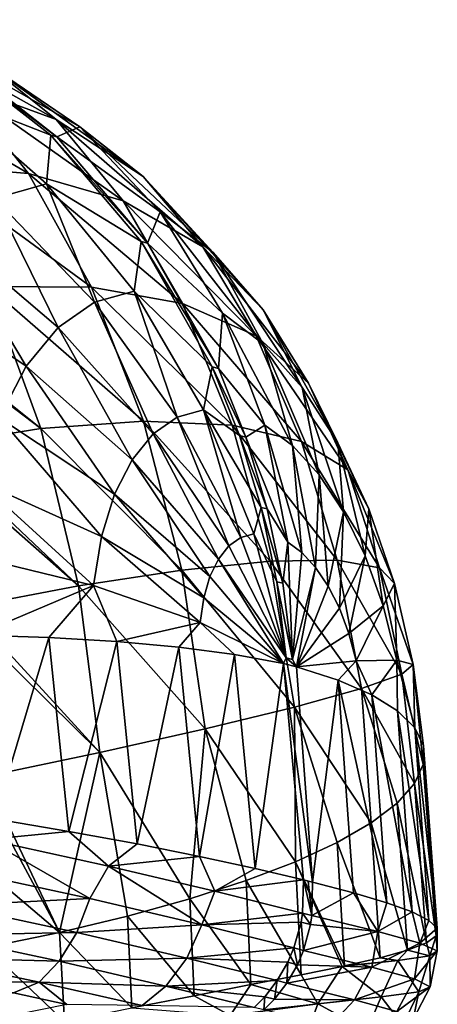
# Model space of a CAD drawing. Header units: metres. Extents: x -155 to 33, y -152 to 27.
# Tile 123 of 133: x 31.81 to 33.35, y -30.98 to -27.35. Entities that reach past the tile are written whole.
import ezdxf

# ---------------------------------------------------------------- set-up
doc = ezdxf.new("R2010")
doc.units = ezdxf.units.M
doc.layers.add('solid_12_401_042_XXX', color=7, linetype='CONTINUOUS')

msp = doc.modelspace()

# ---------------------------------------------------------------- linework, layer by layer
at = {"layer": 'solid_12_401_042_XXX'}
for points in [[(31.293835, -27.352324, -26.442545), (31.581726, -27.586451, -25.995413), (31.94928, -27.719206, -26.361565)], [(31.684326, -27.508307, -26.769623), (31.293835, -27.352324, -26.442545), (31.94928, -27.719206, -26.361565)], [(31.532623, -27.623264, -27.912334), (31.53384, -27.470133, -27.34337), (31.928562, -27.777607, -27.636572)], [(31.53384, -27.470133, -27.34337), (31.556633, -27.475765, -27.306767), (31.951357, -27.783239, -27.599968)], [(31.928562, -27.777607, -27.636572), (31.53384, -27.470133, -27.34337), (31.951357, -27.783239, -27.599968)], [(31.556633, -27.475765, -27.306767), (31.684326, -27.508307, -26.769623), (32.035873, -27.747118, -27.104128)], [(31.951357, -27.783239, -27.599968), (31.556633, -27.475765, -27.306767), (32.035873, -27.747118, -27.104128)], [(31.684326, -27.508307, -26.769623), (31.94928, -27.719206, -26.361565), (32.269489, -27.929266, -26.747967)], [(32.035873, -27.747118, -27.104128), (31.684326, -27.508307, -26.769623), (32.269489, -27.929266, -26.747967)], [(31.185446, -27.531498, -25.663605), (31.46122, -27.887197, -25.24382), (31.846693, -27.918493, -25.596498)], [(31.581726, -27.586451, -25.995413), (31.185446, -27.531498, -25.663605), (31.846693, -27.918493, -25.596498)], [(31.581726, -27.586451, -25.995413), (31.846693, -27.918493, -25.596498), (32.195351, -28.018606, -25.996429)], [(31.94928, -27.719206, -26.361565), (31.581726, -27.586451, -25.995413), (32.195351, -28.018606, -25.996429)], [(31.91251, -27.956907, -28.105103), (31.532623, -27.623264, -27.912334), (31.928562, -27.777607, -27.636572)], [(31.720993, -28.010859, -28.431868), (31.532623, -27.623264, -27.912334), (31.91251, -27.956907, -28.105103)], [(31.94928, -27.719206, -26.361565), (32.195351, -28.018606, -25.996429), (32.488422, -28.188032, -26.428719)], [(32.269489, -27.929266, -26.747967), (31.94928, -27.719206, -26.361565), (32.488422, -28.188032, -26.428719)], [(31.951357, -27.783239, -27.599968), (32.035873, -27.747118, -27.104128), (32.331997, -28.060144, -27.431429)], [(32.035873, -27.747118, -27.104128), (32.269489, -27.929266, -26.747967), (32.52681, -28.209167, -27.137806)], [(32.331997, -28.060144, -27.431429), (32.035873, -27.747118, -27.104128), (32.52681, -28.209167, -27.137806)], [(31.91251, -27.956907, -28.105103), (31.928562, -27.777607, -27.636572), (32.262192, -28.168955, -27.904633)], [(31.928562, -27.777607, -27.636572), (31.951357, -27.783239, -27.599968), (32.284985, -28.174583, -27.868029)], [(32.262192, -28.168955, -27.904633), (31.928562, -27.777607, -27.636572), (32.284985, -28.174583, -27.868029)], [(32.284985, -28.174583, -27.868029), (31.951357, -27.783239, -27.599968), (32.331997, -28.060144, -27.431429)], [(31.46122, -27.887197, -25.24382), (31.700012, -28.334665, -24.892847), (32.079041, -28.33761, -25.260656)], [(31.846693, -27.918493, -25.596498), (31.46122, -27.887197, -25.24382), (32.079041, -28.33761, -25.260656)], [(31.846693, -27.918493, -25.596498), (32.079041, -28.33761, -25.260656), (32.413879, -28.397625, -25.687412)], [(32.195351, -28.018606, -25.996429), (31.846693, -27.918493, -25.596498), (32.413879, -28.397625, -25.687412)], [(32.269489, -27.929266, -26.747967), (32.488422, -28.188032, -26.428719), (32.710949, -28.420965, -26.8745)], [(32.52681, -28.209167, -27.137806), (32.269489, -27.929266, -26.747967), (32.710949, -28.420965, -26.8745)], [(32.090469, -28.392542, -28.510643), (31.720993, -28.010859, -28.431868), (31.91251, -27.956907, -28.105103)], [(32.235413, -28.352196, -28.260332), (31.91251, -27.956907, -28.105103), (32.262192, -28.168955, -27.904633)], [(32.090469, -28.392542, -28.510643), (31.91251, -27.956907, -28.105103), (32.235413, -28.352196, -28.260332)], [(31.956396, -28.484915, -28.755316), (31.542927, -28.133512, -28.750198), (31.720993, -28.010859, -28.431868)], [(31.956396, -28.484915, -28.755316), (31.720993, -28.010859, -28.431868), (32.090469, -28.392542, -28.510643)], [(32.195351, -28.018606, -25.996429), (32.413879, -28.397625, -25.687412), (32.685226, -28.516386, -26.157631)], [(32.488422, -28.188032, -26.428719), (32.195351, -28.018606, -25.996429), (32.685226, -28.516386, -26.157631)], [(32.284985, -28.174583, -27.868029), (32.331997, -28.060144, -27.431429), (32.560986, -28.432323, -27.737488)], [(32.331997, -28.060144, -27.431429), (32.52681, -28.209167, -27.137806), (32.711143, -28.545292, -27.51391)], [(32.560986, -28.432323, -27.737488), (32.331997, -28.060144, -27.431429), (32.711143, -28.545292, -27.51391)], [(31.837658, -28.627682, -28.986589), (31.384317, -28.322485, -29.04978), (31.542927, -28.133512, -28.750198)], [(31.837658, -28.627682, -28.986589), (31.542927, -28.133512, -28.750198), (31.956396, -28.484915, -28.755316)], [(32.235413, -28.352196, -28.260332), (32.262192, -28.168955, -27.904633), (32.523403, -28.630886, -28.138454)], [(32.262192, -28.168955, -27.904633), (32.284985, -28.174583, -27.868029), (32.5462, -28.636517, -28.101852)], [(32.523403, -28.630886, -28.138454), (32.262192, -28.168955, -27.904633), (32.5462, -28.636517, -28.101852)], [(32.5462, -28.636517, -28.101852), (32.284985, -28.174583, -27.868029), (32.560986, -28.432323, -27.737488)], [(32.488422, -28.188032, -26.428719), (32.685226, -28.516386, -26.157631), (32.878338, -28.690178, -26.650608)], [(32.710949, -28.420965, -26.8745), (32.488422, -28.188032, -26.428719), (32.878338, -28.690178, -26.650608)], [(32.52681, -28.209167, -27.137806), (32.710949, -28.420965, -26.8745), (32.854191, -28.705866, -27.31358)], [(32.711143, -28.545292, -27.51391), (32.52681, -28.209167, -27.137806), (32.854191, -28.705866, -27.31358)], [(31.700012, -28.334665, -24.892847), (31.297787, -28.382521, -24.592928), (31.892509, -28.857616, -24.624489)], [(31.738598, -28.817871, -29.196581), (31.384317, -28.322485, -29.04978), (31.837658, -28.627682, -28.986589)], [(31.700012, -28.334665, -24.892847), (31.892509, -28.857616, -24.624489), (32.26989, -28.829832, -25.000996)], [(32.079041, -28.33761, -25.260656), (31.700012, -28.334665, -24.892847), (32.26989, -28.829832, -25.000996)], [(32.079041, -28.33761, -25.260656), (32.26989, -28.829832, -25.000996), (32.596695, -28.844673, -25.446474)], [(32.413879, -28.397625, -25.687412), (32.079041, -28.33761, -25.260656), (32.596695, -28.844673, -25.446474)], [(32.394894, -28.815559, -28.54244), (32.090469, -28.392542, -28.510643), (32.235413, -28.352196, -28.260332)], [(32.491318, -28.788813, -28.373831), (32.235413, -28.352196, -28.260332), (32.523403, -28.630886, -28.138454)], [(32.394894, -28.815559, -28.54244), (32.235413, -28.352196, -28.260332), (32.491318, -28.788813, -28.373831)], [(31.297787, -28.382521, -24.592928), (31.31262, -28.417761, -24.571373), (31.892509, -28.857616, -24.624489)], [(31.31262, -28.417761, -24.571373), (31.486822, -28.921812, -24.325108), (31.892509, -28.857616, -24.624489)], [(32.306248, -28.87705, -28.707684), (31.956396, -28.484915, -28.755316), (32.090469, -28.392542, -28.510643)], [(32.306248, -28.87705, -28.707684), (32.090469, -28.392542, -28.510643), (32.394894, -28.815559, -28.54244)], [(32.413879, -28.397625, -25.687412), (32.596695, -28.844673, -25.446474), (32.852726, -28.905046, -25.94511)], [(32.685226, -28.516386, -26.157631), (32.413879, -28.397625, -25.687412), (32.852726, -28.905046, -25.94511)], [(32.5462, -28.636517, -28.101852), (32.560986, -28.432323, -27.737488), (32.717381, -28.844456, -28.010807)], [(32.560986, -28.432323, -27.737488), (32.711143, -28.545292, -27.51391), (32.81913, -28.919971, -27.861174)], [(32.717381, -28.844456, -28.010807), (32.560986, -28.432323, -27.737488), (32.81913, -28.919971, -27.861174)], [(32.710949, -28.420965, -26.8745), (32.878338, -28.690178, -26.650608), (32.985504, -28.910181, -27.143328)], [(32.854191, -28.705866, -27.31358), (32.710949, -28.420965, -26.8745), (32.985504, -28.910181, -27.143328)], [(32.228333, -28.97225, -28.86437), (31.837658, -28.627682, -28.986589), (31.956396, -28.484915, -28.755316)], [(32.228333, -28.97225, -28.86437), (31.956396, -28.484915, -28.755316), (32.306248, -28.87705, -28.707684)], [(32.685226, -28.516386, -26.157631), (32.852726, -28.905046, -25.94511), (33.023006, -29.009674, -26.474672)], [(32.878338, -28.690178, -26.650608), (32.685226, -28.516386, -26.157631), (33.023006, -29.009674, -26.474672)], [(32.711143, -28.545292, -27.51391), (32.854191, -28.705866, -27.31358), (32.916714, -29.027296, -27.727365)], [(32.81913, -28.919971, -27.861174), (32.711143, -28.545292, -27.51391), (32.916714, -29.027296, -27.727365)], [(32.164001, -29.099236, -29.00721), (31.738598, -28.817871, -29.196581), (31.837658, -28.627682, -28.986589)], [(32.164001, -29.099236, -29.00721), (31.837658, -28.627682, -28.986589), (32.228333, -28.97225, -28.86437)], [(32.491318, -28.788813, -28.373831), (32.523403, -28.630886, -28.138454), (32.623981, -28.88348, -28.23999)], [(32.523403, -28.630886, -28.138454), (32.5462, -28.636517, -28.101852), (32.646774, -28.889112, -28.203388)], [(32.623981, -28.88348, -28.23999), (32.523403, -28.630886, -28.138454), (32.646774, -28.889112, -28.203388)], [(32.646774, -28.889112, -28.203388), (32.5462, -28.636517, -28.101852), (32.717381, -28.844456, -28.010807)], [(32.854191, -28.705866, -27.31358), (32.985504, -28.910181, -27.143328), (33.007023, -29.163902, -27.613922)], [(32.916714, -29.027296, -27.727365), (32.854191, -28.705866, -27.31358), (33.007023, -29.163902, -27.613922)], [(32.878338, -28.690178, -26.650608), (33.023006, -29.009674, -26.474672), (33.100483, -29.153057, -27.009634)], [(32.985504, -28.910181, -27.143328), (32.878338, -28.690178, -26.650608), (33.100483, -29.153057, -27.009634)], [(32.584324, -29.289745, -28.614458), (32.306248, -28.87705, -28.707684), (32.394894, -28.815559, -28.54244)], [(32.628361, -29.258745, -28.530603), (32.394894, -28.815559, -28.54244), (32.491318, -28.788813, -28.373831)], [(32.584324, -29.289745, -28.614458), (32.394894, -28.815559, -28.54244), (32.628361, -29.258745, -28.530603)], [(32.491318, -28.788813, -28.373831), (32.623981, -28.88348, -28.23999), (32.70335, -29.147694, -28.330107)], [(32.676613, -29.245268, -28.445179), (32.491318, -28.788813, -28.373831), (32.70335, -29.147694, -28.330107)], [(32.628361, -29.258745, -28.530603), (32.491318, -28.788813, -28.373831), (32.676613, -29.245268, -28.445179)], [(32.115982, -29.255104, -29.130856), (31.663359, -29.051012, -29.377375), (31.738598, -28.817871, -29.196581)], [(32.115982, -29.255104, -29.130856), (31.738598, -28.817871, -29.196581), (32.164001, -29.099236, -29.00721)], [(32.26989, -28.829832, -25.000996), (31.892509, -28.857616, -24.624489), (32.411476, -29.37829, -24.828495)], [(32.26989, -28.829832, -25.000996), (32.411476, -29.37829, -24.828495), (32.736378, -29.345503, -25.284018)], [(32.596695, -28.844673, -25.446474), (32.26989, -28.829832, -25.000996), (32.736378, -29.345503, -25.284018)], [(32.596695, -28.844673, -25.446474), (32.736378, -29.345503, -25.284018), (32.984165, -29.342417, -25.800484)], [(32.852726, -28.905046, -25.94511), (32.596695, -28.844673, -25.446474), (32.984165, -29.342417, -25.800484)], [(32.646774, -28.889112, -28.203388), (32.717381, -28.844456, -28.010807), (32.802082, -29.276161, -28.243698)], [(32.717381, -28.844456, -28.010807), (32.81913, -28.919971, -27.861174), (32.853912, -29.31427, -28.168406)], [(32.802082, -29.276161, -28.243698), (32.717381, -28.844456, -28.010807), (32.853912, -29.31427, -28.168406)], [(31.892509, -28.857616, -24.624489), (31.486822, -28.921812, -24.325108), (32.030941, -29.436766, -24.44978)], [(31.892509, -28.857616, -24.624489), (32.030941, -29.436766, -24.44978), (32.411476, -29.37829, -24.828495)], [(32.545975, -29.337729, -28.694107), (32.228333, -28.97225, -28.86437), (32.306248, -28.87705, -28.707684)], [(32.545975, -29.337729, -28.694107), (32.306248, -28.87705, -28.707684), (32.584324, -29.289745, -28.614458)], [(32.623981, -28.88348, -28.23999), (32.646774, -28.889112, -28.203388), (32.726147, -29.153324, -28.293505)], [(32.70335, -29.147694, -28.330107), (32.623981, -28.88348, -28.23999), (32.726147, -29.153324, -28.293505)], [(32.726147, -29.153324, -28.293505), (32.646774, -28.889112, -28.203388), (32.802082, -29.276161, -28.243698)], [(31.486822, -28.921812, -24.325108), (31.500301, -28.970345, -24.306772), (32.030941, -29.436766, -24.44978)], [(32.81913, -28.919971, -27.861174), (32.916714, -29.027296, -27.727365), (32.903889, -29.368406, -28.101292)], [(32.853912, -29.31427, -28.168406), (32.81913, -28.919971, -27.861174), (32.903889, -29.368406, -28.101292)], [(32.852726, -28.905046, -25.94511), (32.984165, -29.342417, -25.800484), (33.139194, -29.370424, -26.354507)], [(33.023006, -29.009674, -26.474672), (32.852726, -28.905046, -25.94511), (33.139194, -29.370424, -26.354507)], [(32.985504, -28.910181, -27.143328), (33.100483, -29.153057, -27.009634), (33.086926, -29.326395, -27.525156)], [(33.007023, -29.163902, -27.613922), (32.985504, -28.910181, -27.143328), (33.086926, -29.326395, -27.525156)], [(31.500301, -28.970345, -24.306772), (31.618488, -29.515148, -24.155073), (32.030941, -29.436766, -24.44978)], [(32.514729, -29.401711, -28.766857), (32.164001, -29.099236, -29.00721), (32.228333, -28.97225, -28.86437)], [(32.514729, -29.401711, -28.766857), (32.228333, -28.97225, -28.86437), (32.545975, -29.337729, -28.694107)], [(32.903889, -29.368406, -28.101292), (32.916714, -29.027296, -27.727365), (32.950417, -29.437283, -28.044645)], [(32.916714, -29.027296, -27.727365), (33.007023, -29.163902, -27.613922), (32.950417, -29.437283, -28.044645)], [(33.023006, -29.009674, -26.474672), (33.139194, -29.370424, -26.354507), (33.194611, -29.427885, -26.918493)], [(33.100483, -29.153057, -27.009634), (33.023006, -29.009674, -26.474672), (33.194611, -29.427885, -26.918493)], [(32.086788, -29.435801, -29.230011), (31.615778, -29.320913, -29.521193), (31.663359, -29.051012, -29.377375)], [(32.086788, -29.435801, -29.230011), (31.663359, -29.051012, -29.377375), (32.115982, -29.255104, -29.130856)], [(32.491928, -29.480209, -28.829994), (32.115982, -29.255104, -29.130856), (32.164001, -29.099236, -29.00721)], [(32.491928, -29.480209, -28.829994), (32.164001, -29.099236, -29.00721), (32.514729, -29.401711, -28.766857)], [(32.676613, -29.245268, -28.445179), (32.70335, -29.147694, -28.330107), (32.760845, -29.421284, -28.408039)], [(32.70335, -29.147694, -28.330107), (32.726147, -29.153324, -28.293505), (32.783642, -29.426916, -28.371439)], [(32.760845, -29.421284, -28.408039), (32.70335, -29.147694, -28.330107), (32.783642, -29.426916, -28.371439)], [(32.783642, -29.426916, -28.371439), (32.726147, -29.153324, -28.293505), (32.802082, -29.276161, -28.243698)], [(32.950417, -29.437283, -28.044645), (33.007023, -29.163902, -27.613922), (32.99189, -29.519165, -28.000626)], [(33.007023, -29.163902, -27.613922), (33.086926, -29.326395, -27.525156), (32.99189, -29.519165, -28.000626)], [(33.086926, -29.326395, -27.525156), (33.100483, -29.153057, -27.009634), (33.153328, -29.510427, -27.465076)], [(33.100483, -29.153057, -27.009634), (33.194611, -29.427885, -26.918493), (33.153328, -29.510427, -27.465076)], [(32.628361, -29.258745, -28.530603), (32.676613, -29.245268, -28.445179), (32.795971, -29.701925, -28.473127)], [(32.676613, -29.245268, -28.445179), (32.760845, -29.421284, -28.408039), (32.795971, -29.701925, -28.473127)], [(32.478786, -29.571169, -28.880831), (32.086788, -29.435801, -29.230011), (32.115982, -29.255104, -29.130856)], [(32.478786, -29.571169, -28.880831), (32.115982, -29.255104, -29.130856), (32.491928, -29.480209, -28.829994)], [(32.584324, -29.289745, -28.614458), (32.628361, -29.258745, -28.530603), (32.795971, -29.701925, -28.473127)], [(32.783642, -29.426916, -28.371439), (32.802082, -29.276161, -28.243698), (32.818768, -29.70756, -28.436525)], [(32.802082, -29.276161, -28.243698), (32.853912, -29.31427, -28.168406), (32.818768, -29.70756, -28.436525)], [(32.086788, -29.435801, -29.230011), (31.653822, -29.618143, -29.5896), (31.615778, -29.320913, -29.521193)], [(32.545975, -29.337729, -28.694107), (32.584324, -29.289745, -28.614458), (32.795971, -29.701925, -28.473127)], [(32.853912, -29.31427, -28.168406), (32.903889, -29.368406, -28.101292), (32.818768, -29.70756, -28.436525)], [(32.736378, -29.345503, -25.284018), (32.411476, -29.37829, -24.828495), (32.826527, -29.88324, -25.208437)], [(32.514729, -29.401711, -28.766857), (32.545975, -29.337729, -28.694107), (32.785412, -29.722849, -28.49828)], [(32.545975, -29.337729, -28.694107), (32.795971, -29.701925, -28.473127), (32.785412, -29.722849, -28.49828)], [(32.984165, -29.342417, -25.800484), (32.736378, -29.345503, -25.284018), (33.073471, -29.814487, -25.731596)], [(32.736378, -29.345503, -25.284018), (32.826527, -29.88324, -25.208437), (33.073471, -29.814487, -25.731596)], [(32.984165, -29.342417, -25.800484), (33.073471, -29.814487, -25.731596), (33.221542, -29.761345, -26.296877)], [(33.139194, -29.370424, -26.354507), (32.984165, -29.342417, -25.800484), (33.221542, -29.761345, -26.296877)], [(32.99189, -29.519165, -28.000626), (33.086926, -29.326395, -27.525156), (33.026718, -29.611851, -27.971226)], [(33.086926, -29.326395, -27.525156), (33.153328, -29.510427, -27.465076), (33.026718, -29.611851, -27.971226)], [(32.411476, -29.37829, -24.828495), (32.030941, -29.436766, -24.44978), (32.49749, -29.96347, -24.751511)], [(32.411476, -29.37829, -24.828495), (32.49749, -29.96347, -24.751511), (32.826527, -29.88324, -25.208437)], [(32.818768, -29.70756, -28.436525), (32.903889, -29.368406, -28.101292), (32.833366, -29.734701, -28.421291)], [(32.903889, -29.368406, -28.101292), (32.950417, -29.437283, -28.044645), (32.833366, -29.734701, -28.421291)], [(33.139194, -29.370424, -26.354507), (33.221542, -29.761345, -26.296877), (33.263592, -29.726465, -26.875175)], [(33.194611, -29.427885, -26.918493), (33.139194, -29.370424, -26.354507), (33.263592, -29.726465, -26.875175)], [(32.491928, -29.480209, -28.829994), (32.514729, -29.401711, -28.766857), (32.785412, -29.722849, -28.49828)], [(32.760845, -29.421284, -28.408039), (32.783642, -29.426916, -28.371439), (32.818768, -29.70756, -28.436525)], [(32.795971, -29.701925, -28.473127), (32.760845, -29.421284, -28.408039), (32.818768, -29.70756, -28.436525)], [(33.153328, -29.510427, -27.465076), (33.194611, -29.427885, -26.918493), (33.203236, -29.710588, -27.437223)], [(33.194611, -29.427885, -26.918493), (33.263592, -29.726465, -26.875175), (33.203236, -29.710588, -27.437223)], [(32.030941, -29.436766, -24.44978), (31.618488, -29.515148, -24.155073), (32.109436, -30.050329, -24.37649)], [(32.086788, -29.435801, -29.230011), (31.921946, -29.626238, -29.418097), (31.653822, -29.618143, -29.5896)], [(32.086788, -29.435801, -29.230011), (32.171593, -29.640938, -29.221088), (31.921946, -29.626238, -29.418097)], [(32.030941, -29.436766, -24.44978), (32.109436, -30.050329, -24.37649), (32.49749, -29.96347, -24.751511)], [(32.478786, -29.571169, -28.880831), (32.171593, -29.640938, -29.221088), (32.086788, -29.435801, -29.230011)], [(32.950417, -29.437283, -28.044645), (32.99189, -29.519165, -28.000626), (32.833366, -29.734701, -28.421291)], [(32.478786, -29.571169, -28.880831), (32.491928, -29.480209, -28.829994), (32.785412, -29.722849, -28.49828)], [(31.618488, -29.515148, -24.155073), (31.628294, -29.576664, -24.143724), (32.109436, -30.050329, -24.37649)], [(32.99189, -29.519165, -28.000626), (33.026718, -29.611851, -27.971226), (32.833366, -29.734701, -28.421291)], [(33.026718, -29.611851, -27.971226), (33.153328, -29.510427, -27.465076), (33.053352, -29.712599, -27.958191)], [(33.153328, -29.510427, -27.465076), (33.203236, -29.710588, -27.437223), (33.053352, -29.712599, -27.958191)], [(31.628294, -29.576664, -24.143724), (31.687595, -30.139023, -24.089575), (32.109436, -30.050329, -24.37649)], [(32.478786, -29.571169, -28.880831), (32.400234, -29.662094, -29.000584), (32.171593, -29.640938, -29.221088)], [(32.478786, -29.571169, -28.880831), (32.605541, -29.689491, -28.758821), (32.400234, -29.662094, -29.000584)], [(32.478786, -29.571169, -28.880831), (32.785412, -29.722849, -28.49828), (32.605541, -29.689491, -28.758821)], [(33.026718, -29.611851, -27.971226), (33.053352, -29.712599, -27.958191), (32.833366, -29.734701, -28.421291)], [(31.722092, -30.294443, -29.716148), (31.653822, -29.618143, -29.5896), (31.921946, -29.626238, -29.418097)], [(31.995008, -30.340338, -29.550129), (31.722092, -30.294443, -29.716148), (31.921946, -29.626238, -29.418097)], [(31.995008, -30.340338, -29.550129), (31.921946, -29.626238, -29.418097), (32.171593, -29.640938, -29.221088)], [(32.247265, -30.386677, -29.358295), (31.995008, -30.340338, -29.550129), (32.171593, -29.640938, -29.221088)], [(32.247265, -30.386677, -29.358295), (32.171593, -29.640938, -29.221088), (32.400234, -29.662094, -29.000584)], [(32.476677, -30.432684, -29.142887), (32.247265, -30.386677, -29.358295), (32.400234, -29.662094, -29.000584)], [(32.476677, -30.432684, -29.142887), (32.400234, -29.662094, -29.000584), (32.605541, -29.689491, -28.758821)], [(32.681175, -30.47682, -28.906235), (32.476677, -30.432684, -29.142887), (32.605541, -29.689491, -28.758821)], [(32.681175, -30.47682, -28.906235), (32.605541, -29.689491, -28.758821), (32.785412, -29.722849, -28.49828)], [(32.681175, -30.47682, -28.906235), (32.785412, -29.722849, -28.49828), (32.859138, -30.519131, -28.651125)], [(32.785412, -29.722849, -28.49828), (32.795971, -29.701925, -28.473127), (32.833366, -29.734701, -28.421291)], [(32.785412, -29.722849, -28.49828), (32.833366, -29.734701, -28.421291), (32.893261, -30.527565, -28.596342)], [(32.785412, -29.722849, -28.49828), (32.893261, -30.527565, -28.596342), (32.859138, -30.519131, -28.651125)], [(32.795971, -29.701925, -28.473127), (32.818768, -29.70756, -28.436525), (32.833366, -29.734701, -28.421291)], [(32.986809, -29.783733, -28.146708), (32.833366, -29.734701, -28.421291), (33.053352, -29.712599, -27.958191)], [(33.111416, -29.837885, -27.858805), (32.986809, -29.783733, -28.146708), (33.053352, -29.712599, -27.958191)], [(33.111416, -29.837885, -27.858805), (33.053352, -29.712599, -27.958191), (33.203236, -29.710588, -27.437223)], [(33.205914, -29.896599, -27.560532), (33.111416, -29.837885, -27.858805), (33.203236, -29.710588, -27.437223)], [(33.269337, -29.959282, -27.254919), (33.203236, -29.710588, -27.437223), (33.263592, -29.726465, -26.875175)], [(33.269337, -29.959282, -27.254919), (33.205914, -29.896599, -27.560532), (33.203236, -29.710588, -27.437223)], [(32.893261, -30.527565, -28.596342), (32.833366, -29.734701, -28.421291), (32.986809, -29.783733, -28.146708)], [(33.300678, -30.093966, -26.634167), (33.263592, -29.726465, -26.875175), (33.221542, -29.761345, -26.296877)], [(33.301037, -30.025297, -26.945068), (33.269337, -29.959282, -27.254919), (33.263592, -29.726465, -26.875175)], [(33.300678, -30.093966, -26.634167), (33.301037, -30.025297, -26.945068), (33.263592, -29.726465, -26.875175)], [(33.043983, -30.566498, -28.323765), (32.893261, -30.527565, -28.596342), (32.986809, -29.783733, -28.146708)], [(33.166721, -30.603247, -28.035057), (32.986809, -29.783733, -28.146708), (33.111416, -29.837885, -27.858805)], [(33.043983, -30.566498, -28.323765), (32.986809, -29.783733, -28.146708), (33.166721, -30.603247, -28.035057)], [(33.268272, -30.164585, -26.325401), (33.221542, -29.761345, -26.296877), (33.073471, -29.814487, -25.731596)], [(33.268272, -30.164585, -26.325401), (33.300678, -30.093966, -26.634167), (33.221542, -29.761345, -26.296877)], [(33.108948, -30.308775, -25.726831), (33.073471, -29.814487, -25.731596), (32.826527, -29.88324, -25.208437)], [(33.204144, -30.236433, -26.021921), (33.268272, -30.164585, -26.325401), (33.073471, -29.814487, -25.731596)], [(33.108948, -30.308775, -25.726831), (33.204144, -30.236433, -26.021921), (33.073471, -29.814487, -25.731596)], [(33.25975, -30.636942, -27.732803), (33.111416, -29.837885, -27.858805), (33.205914, -29.896599, -27.560532)], [(33.166721, -30.603247, -28.035057), (33.111416, -29.837885, -27.858805), (33.25975, -30.636942, -27.732803)], [(32.829559, -30.45199, -25.173756), (32.826527, -29.88324, -25.208437), (32.49749, -29.96347, -24.751511)], [(32.983662, -30.380873, -25.443144), (33.108948, -30.308775, -25.726831), (32.826527, -29.88324, -25.208437)], [(32.829559, -30.45199, -25.173756), (32.983662, -30.380873, -25.443144), (32.826527, -29.88324, -25.208437)], [(33.321732, -30.668276, -27.420139), (33.205914, -29.896599, -27.560532), (33.269337, -29.959282, -27.254919)], [(33.25975, -30.636942, -27.732803), (33.205914, -29.896599, -27.560532), (33.321732, -30.668276, -27.420139)], [(32.441521, -30.588385, -24.688749), (32.49749, -29.96347, -24.751511), (32.109436, -30.050329, -24.37649)], [(32.441521, -30.588385, -24.688749), (32.648224, -30.521399, -24.921427), (32.49749, -29.96347, -24.751511)], [(32.648224, -30.521399, -24.921427), (32.829559, -30.45199, -25.173756), (32.49749, -29.96347, -24.751511)], [(33.35157, -30.697216, -27.10009), (33.269337, -29.959282, -27.254919), (33.301037, -30.025297, -26.945068)], [(33.321732, -30.668276, -27.420139), (33.269337, -29.959282, -27.254919), (33.35157, -30.697216, -27.10009)], [(33.348537, -30.724728, -26.776562), (33.301037, -30.025297, -26.945068), (33.300678, -30.093966, -26.634167)], [(33.35157, -30.697216, -27.10009), (33.301037, -30.025297, -26.945068), (33.348537, -30.724728, -26.776562)], [(31.960665, -30.712402, -24.291563), (32.109436, -30.050329, -24.37649), (31.687595, -30.139023, -24.089575)], [(31.960665, -30.712402, -24.291563), (32.211555, -30.652269, -24.478081), (32.109436, -30.050329, -24.37649)], [(32.211555, -30.652269, -24.478081), (32.441521, -30.588385, -24.688749), (32.109436, -30.050329, -24.37649)], [(33.348537, -30.724728, -26.776562), (33.300678, -30.093966, -26.634167), (33.268272, -30.164585, -26.325401)], [(31.960665, -30.712402, -24.291563), (31.687595, -30.139023, -24.089575), (31.691412, -30.212196, -24.088905)], [(33.312286, -30.751291, -26.453093), (33.268272, -30.164585, -26.325401), (33.204144, -30.236433, -26.021921)], [(33.348537, -30.724728, -26.776562), (33.268272, -30.164585, -26.325401), (33.312286, -30.751291, -26.453093)], [(31.960665, -30.712402, -24.291563), (31.691412, -30.212196, -24.088905), (31.697832, -30.491034, -24.099573)], [(33.243134, -30.778015, -26.134411), (33.204144, -30.236433, -26.021921), (33.108948, -30.308775, -25.726831)], [(33.312286, -30.751291, -26.453093), (33.204144, -30.236433, -26.021921), (33.243134, -30.778015, -26.134411)], [(31.693178, -30.370115, -29.743507), (31.722092, -30.294443, -29.716148), (31.995008, -30.340338, -29.550129)], [(33.14204, -30.805801, -25.824879), (33.108948, -30.308775, -25.726831), (32.983662, -30.380873, -25.443144)], [(33.243134, -30.778015, -26.134411), (33.108948, -30.308775, -25.726831), (33.14204, -30.805801, -25.824879)], [(32.072571, -30.588032, -29.488363), (31.600424, -30.485643, -29.779123), (31.693178, -30.370115, -29.743507)], [(32.141136, -30.468327, -29.45751), (31.693178, -30.370115, -29.743507), (31.995008, -30.340338, -29.550129)], [(32.072571, -30.588032, -29.488363), (31.693178, -30.370115, -29.743507), (32.141136, -30.468327, -29.45751)], [(32.141136, -30.468327, -29.45751), (31.995008, -30.340338, -29.550129), (32.247265, -30.386677, -29.358295)], [(32.141136, -30.468327, -29.45751), (32.247265, -30.386677, -29.358295), (32.476677, -30.432684, -29.142887)], [(33.010574, -30.835554, -25.528648), (32.983662, -30.380873, -25.443144), (32.829559, -30.45199, -25.173756)], [(33.14204, -30.805801, -25.824879), (32.983662, -30.380873, -25.443144), (33.010574, -30.835554, -25.528648)], [(32.533051, -30.56074, -29.096014), (32.141136, -30.468327, -29.45751), (32.476677, -30.432684, -29.142887)], [(32.533051, -30.56074, -29.096014), (32.476677, -30.432684, -29.142887), (32.681175, -30.47682, -28.906235)], [(32.485497, -30.685007, -29.11482), (32.072571, -30.588032, -29.488363), (32.141136, -30.468327, -29.45751)], [(32.485497, -30.685007, -29.11482), (32.141136, -30.468327, -29.45751), (32.533051, -30.56074, -29.096014)], [(32.533051, -30.56074, -29.096014), (32.681175, -30.47682, -28.906235), (32.859138, -30.519131, -28.651125)], [(32.851063, -30.868362, -25.249887), (32.829559, -30.45199, -25.173756), (32.648224, -30.521399, -24.921427)], [(33.001633, -30.837517, -25.511127), (32.829559, -30.45199, -25.173756), (32.851063, -30.868362, -25.249887)], [(33.010574, -30.835554, -25.528648), (32.829559, -30.45199, -25.173756), (33.001633, -30.837517, -25.511127)], [(31.56156, -30.612867, -29.746737), (31.600424, -30.485643, -29.779123), (32.072571, -30.588032, -29.488363)], [(31.960665, -30.712402, -24.291563), (31.697832, -30.491034, -24.099573), (31.69142, -30.768169, -24.131107)], [(32.533051, -30.56074, -29.096014), (32.859138, -30.519131, -28.651125), (32.855927, -30.642078, -28.668613)], [(32.890545, -30.650635, -28.613037), (32.855927, -30.642078, -28.668613), (32.859138, -30.519131, -28.651125)], [(32.859138, -30.519131, -28.651125), (32.893261, -30.527565, -28.596342), (32.876205, -30.523409, -28.623747)], [(32.890545, -30.650635, -28.613037), (32.859138, -30.519131, -28.651125), (32.876205, -30.523409, -28.623747)], [(32.665627, -30.90469, -24.991205), (32.648224, -30.521399, -24.921427), (32.441521, -30.588385, -24.688749)], [(32.851063, -30.868362, -25.249887), (32.648224, -30.521399, -24.921427), (32.665627, -30.90469, -24.991205)], [(32.890545, -30.650635, -28.613037), (32.876205, -30.523409, -28.623747), (32.893261, -30.527565, -28.596342)], [(33.043983, -30.566498, -28.323765), (32.890545, -30.650635, -28.613037), (32.893261, -30.527565, -28.596342)], [(32.024521, -30.712671, -29.458338), (31.56156, -30.612867, -29.746737), (32.072571, -30.588032, -29.488363)], [(32.024521, -30.712671, -29.458338), (32.072571, -30.588032, -29.488363), (32.485497, -30.685007, -29.11482)], [(32.45689, -30.945503, -24.755384), (32.441521, -30.588385, -24.688749), (32.211555, -30.652269, -24.478081)], [(32.665627, -30.90469, -24.991205), (32.441521, -30.588385, -24.688749), (32.45689, -30.945503, -24.755384)], [(32.485497, -30.685007, -29.11482), (32.533051, -30.56074, -29.096014), (32.855927, -30.642078, -28.668613)], [(33.043983, -30.566498, -28.323765), (33.133354, -30.709124, -28.132246), (32.890545, -30.650635, -28.613037)], [(33.043983, -30.566498, -28.323765), (33.166721, -30.603247, -28.035057), (33.133354, -30.709124, -28.132246)], [(31.510538, -30.722942, -29.683313), (31.56156, -30.612867, -29.746737), (32.024521, -30.712671, -29.458338)], [(33.166721, -30.603247, -28.035057), (33.25975, -30.636942, -27.732803), (33.133354, -30.709124, -28.132246)], [(32.227283, -30.990652, -24.544308), (32.211555, -30.652269, -24.478081), (31.960665, -30.712402, -24.291563)], [(32.45689, -30.945503, -24.755384), (32.211555, -30.652269, -24.478081), (32.227283, -30.990652, -24.544308)], [(32.485497, -30.685007, -29.11482), (32.855927, -30.642078, -28.668613), (32.850769, -30.674126, -28.670477)], [(32.885513, -30.682714, -28.6147), (32.850769, -30.674126, -28.670477), (32.855927, -30.642078, -28.668613)], [(32.890545, -30.650635, -28.613037), (32.885513, -30.682714, -28.6147), (32.855927, -30.642078, -28.668613)], [(33.133354, -30.709124, -28.132246), (32.885513, -30.682714, -28.6147), (32.890545, -30.650635, -28.613037)], [(33.25975, -30.636942, -27.732803), (33.288422, -30.751913, -27.615585), (33.133354, -30.709124, -28.132246)], [(33.25975, -30.636942, -27.732803), (33.321732, -30.668276, -27.420139), (33.288422, -30.751913, -27.615585)], [(32.429817, -30.807447, -29.089258), (32.024521, -30.712671, -29.458338), (32.485497, -30.685007, -29.11482)], [(32.429817, -30.807447, -29.089258), (32.485497, -30.685007, -29.11482), (32.824234, -30.769773, -28.669088)], [(32.485497, -30.685007, -29.11482), (32.850769, -30.674126, -28.670477), (32.824234, -30.769773, -28.669088)], [(32.859341, -30.778452, -28.612724), (32.824234, -30.769773, -28.669088), (32.850769, -30.674126, -28.670477)], [(32.885513, -30.682714, -28.6147), (32.859341, -30.778452, -28.612724), (32.850769, -30.674126, -28.670477)], [(33.133354, -30.709124, -28.132246), (32.859341, -30.778452, -28.612724), (32.885513, -30.682714, -28.6147)], [(33.321732, -30.668276, -27.420139), (33.35157, -30.697216, -27.10009), (33.288422, -30.751913, -27.615585)], [(33.35157, -30.697216, -27.10009), (33.352413, -30.780245, -27.079666), (33.288422, -30.751913, -27.615585)], [(33.35157, -30.697216, -27.10009), (33.348537, -30.724728, -26.776562), (33.352413, -30.780245, -27.079666)], [(31.45344, -30.805065, -29.59726), (31.510538, -30.722942, -29.683313), (31.959719, -30.818512, -29.400537)], [(31.959719, -30.818512, -29.400537), (31.510538, -30.722942, -29.683313), (32.024521, -30.712671, -29.458338)], [(31.979427, -31.04071, -24.359806), (31.960665, -30.712402, -24.291563), (31.69142, -30.768169, -24.131107)], [(31.959719, -30.818512, -29.400537), (32.024521, -30.712671, -29.458338), (32.429817, -30.807447, -29.089258)], [(32.227283, -30.990652, -24.544308), (31.960665, -30.712402, -24.291563), (31.979427, -31.04071, -24.359806)], [(33.111652, -30.839781, -28.109552), (32.859341, -30.778452, -28.612724), (33.133354, -30.709124, -28.132246)], [(33.111652, -30.839781, -28.109552), (33.133354, -30.709124, -28.132246), (33.288422, -30.751913, -27.615585)], [(33.348537, -30.724728, -26.776562), (33.312286, -30.751291, -26.453093), (33.324795, -30.799183, -26.540478)], [(33.348537, -30.724728, -26.776562), (33.324795, -30.799183, -26.540478), (33.352413, -30.780245, -27.079666)], [(31.979427, -31.04071, -24.359806), (31.69142, -30.768169, -24.131107), (31.716093, -31.094782, -24.203218)], [(32.429817, -30.807447, -29.089258), (32.824234, -30.769773, -28.669088), (32.801743, -30.822498, -28.663416)], [(32.83704, -30.831228, -28.606739), (32.801743, -30.822498, -28.663416), (32.824234, -30.769773, -28.669088)], [(32.859341, -30.778452, -28.612724), (32.83704, -30.831228, -28.606739), (32.824234, -30.769773, -28.669088)], [(33.268505, -30.883644, -27.568331), (33.111652, -30.839781, -28.109552), (33.288422, -30.751913, -27.615585)], [(33.312286, -30.751291, -26.453093), (33.243134, -30.778015, -26.134411), (33.324795, -30.799183, -26.540478)], [(33.268505, -30.883644, -27.568331), (33.288422, -30.751913, -27.615585), (33.352413, -30.780245, -27.079666)], [(31.88596, -30.895292, -29.322603), (31.580688, -30.891323, -29.395973), (31.45344, -30.805065, -29.59726)], [(31.88596, -30.895292, -29.322603), (31.45344, -30.805065, -29.59726), (31.959719, -30.818512, -29.400537)], [(32.353184, -30.909678, -29.040073), (31.959719, -30.818512, -29.400537), (32.429817, -30.807447, -29.089258)], [(32.353184, -30.909678, -29.040073), (32.429817, -30.807447, -29.089258), (32.763168, -30.889847, -28.650032)], [(32.429817, -30.807447, -29.089258), (32.801743, -30.822498, -28.663416), (32.763168, -30.889847, -28.650032)], [(33.111652, -30.839781, -28.109552), (32.83704, -30.831228, -28.606739), (32.859341, -30.778452, -28.612724)], [(33.14204, -30.805801, -25.824879), (33.010574, -30.835554, -25.528648), (33.206993, -30.815605, -26.012865)], [(33.243134, -30.778015, -26.134411), (33.14204, -30.805801, -25.824879), (33.206993, -30.815605, -26.012865)], [(33.243134, -30.778015, -26.134411), (33.206993, -30.815605, -26.012865), (33.324795, -30.799183, -26.540478)], [(33.284832, -30.931644, -26.447271), (33.324795, -30.799183, -26.540478), (33.206993, -30.815605, -26.012865)], [(33.326374, -30.912264, -27.008171), (33.268505, -30.883644, -27.568331), (33.352413, -30.780245, -27.079666)], [(33.284832, -30.931644, -26.447271), (33.326374, -30.912264, -27.008171), (33.324795, -30.799183, -26.540478)], [(33.326374, -30.912264, -27.008171), (33.352413, -30.780245, -27.079666), (33.324795, -30.799183, -26.540478)], [(31.88596, -30.895292, -29.322603), (31.959719, -30.818512, -29.400537), (32.353184, -30.909678, -29.040073)], [(32.79871, -30.898632, -28.59297), (32.763168, -30.889847, -28.650032), (32.801743, -30.822498, -28.663416)], [(32.83704, -30.831228, -28.606739), (32.79871, -30.898632, -28.59297), (32.801743, -30.822498, -28.663416)], [(33.111652, -30.839781, -28.109552), (32.79871, -30.898632, -28.59297), (32.83704, -30.831228, -28.606739)], [(33.047382, -30.960096, -28.097776), (32.79871, -30.898632, -28.59297), (33.111652, -30.839781, -28.109552)], [(32.912174, -30.975809, -25.390795), (33.001633, -30.837517, -25.511127), (32.851063, -30.868362, -25.249887)], [(32.912174, -30.975809, -25.390795), (33.145664, -30.949812, -25.902603), (33.001633, -30.837517, -25.511127)], [(33.145664, -30.949812, -25.902603), (33.206993, -30.815605, -26.012865), (33.001633, -30.837517, -25.511127)], [(33.010574, -30.835554, -25.528648), (33.001633, -30.837517, -25.511127), (33.206993, -30.815605, -26.012865)], [(33.047382, -30.960096, -28.097776), (33.111652, -30.839781, -28.109552), (33.268505, -30.883644, -27.568331)], [(33.145664, -30.949812, -25.902603), (33.284832, -30.931644, -26.447271), (33.206993, -30.815605, -26.012865)], [(32.912174, -30.975809, -25.390795), (32.851063, -30.868362, -25.249887), (32.665627, -30.90469, -24.991205)], [(31.88596, -30.895292, -29.322603), (31.790989, -30.935104, -29.251663), (31.580688, -30.891323, -29.395973)], [(31.88596, -30.895292, -29.322603), (31.987946, -30.978327, -29.087902), (31.790989, -30.935104, -29.251663)], [(32.264877, -30.981894, -28.97377), (31.987946, -30.978327, -29.087902), (31.88596, -30.895292, -29.322603)], [(32.264877, -30.981894, -28.97377), (31.88596, -30.895292, -29.322603), (32.353184, -30.909678, -29.040073)], [(32.264877, -30.981894, -28.97377), (32.353184, -30.909678, -29.040073), (32.677837, -30.98893, -28.612511)], [(32.353184, -30.909678, -29.040073), (32.763168, -30.889847, -28.650032), (32.716816, -30.949766, -28.630617)], [(32.353184, -30.909678, -29.040073), (32.716816, -30.949766, -28.630617), (32.677837, -30.98893, -28.612511)], [(32.589771, -31.01849, -24.929218), (32.665627, -30.90469, -24.991205), (32.45689, -30.945503, -24.755384)], [(32.589771, -31.01849, -24.929218), (32.912174, -30.975809, -25.390795), (32.665627, -30.90469, -24.991205)], [(32.75256, -30.958605, -28.573225), (32.716816, -30.949766, -28.630617), (32.763168, -30.889847, -28.650032)], [(32.79871, -30.898632, -28.59297), (32.75256, -30.958605, -28.573225), (32.763168, -30.889847, -28.650032)], [(33.047382, -30.960096, -28.097776), (32.75256, -30.958605, -28.573225), (32.79871, -30.898632, -28.59297)], [(33.047382, -30.960096, -28.097776), (33.268505, -30.883644, -27.568331), (33.203434, -31.004076, -27.56563)], [(33.203434, -31.004076, -27.56563), (33.268505, -30.883644, -27.568331), (33.326374, -30.912264, -27.008171)], [(33.203434, -31.004076, -27.56563), (33.326374, -30.912264, -27.008171), (33.263008, -31.033432, -27.015123)], [(33.263008, -31.033432, -27.015123), (33.326374, -30.912264, -27.008171), (33.284832, -30.931644, -26.447271)], [(31.790989, -30.935104, -29.251663), (31.987946, -30.978327, -29.087902), (20.088264, -33.389233, -22.193918)], [(32.589771, -31.01849, -24.929218), (32.45689, -30.945503, -24.755384), (32.227283, -30.990652, -24.544308)], [(32.713711, -30.997797, -28.55492), (32.677837, -30.98893, -28.612511), (32.716816, -30.949766, -28.630617)], [(32.75256, -30.958605, -28.573225), (32.713711, -30.997797, -28.55492), (32.716816, -30.949766, -28.630617)], [(33.092613, -31.073105, -25.929609), (33.145664, -30.949812, -25.902603), (32.912174, -30.975809, -25.390795)], [(33.225525, -31.053883, -26.464169), (33.145664, -30.949812, -25.902603), (33.092613, -31.073105, -25.929609)], [(33.225525, -31.053883, -26.464169), (33.284832, -30.931644, -26.447271), (33.145664, -30.949812, -25.902603)], [(33.263008, -31.033432, -27.015123), (33.284832, -30.931644, -26.447271), (33.225525, -31.053883, -26.464169)], [(32.867481, -31.099764, -25.427984), (32.912174, -30.975809, -25.390795), (32.589771, -31.01849, -24.929218)], [(33.047382, -30.960096, -28.097776), (32.713711, -30.997797, -28.55492), (32.75256, -30.958605, -28.573225)], [(33.047382, -30.960096, -28.097776), (32.955582, -31.058577, -28.072948), (32.713711, -30.997797, -28.55492)], [(33.092613, -31.073105, -25.929609), (32.912174, -30.975809, -25.390795), (32.867481, -31.099764, -25.427984)], [(33.047382, -30.960096, -28.097776), (33.203434, -31.004076, -27.56563), (32.955582, -31.058577, -28.072948)]]:
    msp.add_3dface(points, dxfattribs=at)

doc.saveas('drawing.dxf')
